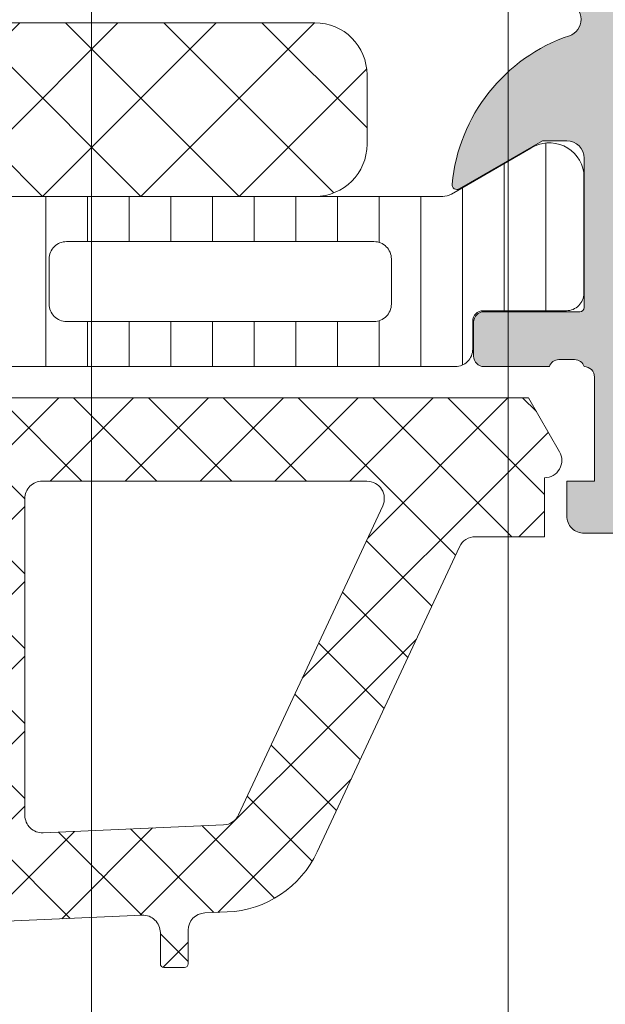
# Model space of a CAD drawing. Header units: millimetres. Extents: x 213386 to 506888, y 183055 to 450952.
# Tile 25 of 256: x 373088 to 373104, y 287741 to 287769. Entities that reach past the tile are written whole.
import ezdxf

# ---------------------------------------------------------------- set-up
doc = ezdxf.new("R2010")
doc.units = ezdxf.units.MM
doc.layers.add('FASÁDA DETAILNÍ', color=255, linetype='Continuous', lineweight=0)

msp = doc.modelspace()

# ---------------------------------------------------------------- hatches: boundary and pattern name
at = {"layer": 'FASÁDA DETAILNÍ'}
h = msp.add_hatch(color=256, dxfattribs=at)
edge = h.paths.add_edge_path()
edge.add_arc((373103.7001482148, 287777.5062417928), 0.1199999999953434, 0, 90)
edge.add_line((373103.7001482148, 287777.6262417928), (373100.9401502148, 287777.6262417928))
edge.add_arc((373100.9401502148, 287777.9262417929), 0.3000000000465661, 180.0000000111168, 270, ccw=False)
edge.add_line((373100.6401502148, 287777.9262417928), (373100.6401502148, 287778.9062161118))
edge.add_arc((373100.9401502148, 287778.9062161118), 0.3000000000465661, 90, 180, ccw=False)
edge.add_line((373100.9401502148, 287779.2062161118), (373102.8201612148, 287779.2062161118))
edge.add_arc((373103.0877045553, 287779.2850832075), 0.2789255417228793, 196.4245945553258, 271.1628700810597)
edge.add_line((373103.0933652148, 287779.0062151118), (373103.5469592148, 287779.0062151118))
edge.add_arc((373103.5526276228, 287779.2850525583), 0.2788950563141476, 268.835410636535, 343.5801235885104)
edge.add_line((373103.8201482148, 287779.2062161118), (373103.8201482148, 287780.006390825))
edge.add_arc((373104.8201482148, 287780.006390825), 1, 90, 180, ccw=False)
edge.add_line((373104.8201482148, 287781.006390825), (373108.3201555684, 287781.006390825))
edge.add_arc((373108.3201357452, 287780.0063710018), 1.000019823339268, 0.001135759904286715, 89.99886424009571, ccw=False)
edge.add_line((373109.3201555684, 287780.006390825), (373109.3201555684, 287779.506390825))
edge.add_line((373109.3201555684, 287779.506390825), (373106.8201555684, 287779.506390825))
edge.add_arc((373106.8202009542, 287778.5063454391), 1.000045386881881, 90.00260029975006, 179.9973997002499)
edge.add_line((373105.8201555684, 287778.506390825), (373105.8201555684, 287777.2063725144))
edge.add_arc((373106.8202080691, 287777.2064250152), 1.000052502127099, 180.0030079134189, 269.9969920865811)
edge.add_line((373106.8201555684, 287776.2063725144), (373113.8201555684, 287776.2063725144))
edge.add_arc((373114.3201555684, 287776.7314942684), 0.7250881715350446, 226.403816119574, 313.596183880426)
edge.add_line((373114.8201555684, 287776.2063725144), (373120.8542437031, 287776.2063725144))
edge.add_arc((373120.8541912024, 287777.2064250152), 1.000052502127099, 270.0030079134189, 359.9969920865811)
edge.add_line((373121.8542437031, 287777.2063725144), (373121.8542437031, 287778.506390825))
edge.add_arc((373120.8541983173, 287778.5063454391), 1.000045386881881, 0.002600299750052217, 89.99739970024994)
edge.add_line((373120.8542437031, 287779.506390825), (373119.3201555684, 287779.506390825))
edge.add_line((373119.3201555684, 287779.506390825), (373119.3201555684, 287780.1063969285))
edge.add_line((373119.3201555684, 287780.1063969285), (373120.4201616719, 287781.2063725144))
edge.add_line((373120.4201616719, 287781.2063725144), (373123.8201555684, 287781.2063725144))
edge.add_line((373123.8201555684, 287781.2063725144), (373123.8201555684, 287754.2064716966))
edge.add_line((373123.8201555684, 287754.2064716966), (373120.4201616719, 287754.2064716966))
edge.add_line((373120.4201616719, 287754.2064716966), (373119.3201555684, 287755.3064472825))
edge.add_line((373119.3201555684, 287755.3064472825), (373119.3201555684, 287755.906453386))
edge.add_line((373119.3201555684, 287755.906453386), (373120.8542437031, 287755.906453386))
edge.add_arc((373120.8541983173, 287756.9064987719), 1.000045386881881, 270.00260029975, 359.99739970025)
edge.add_line((373121.8542437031, 287756.906453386), (373121.8542437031, 287758.2064716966))
edge.add_arc((373120.8541912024, 287758.2064191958), 1.000052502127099, 0.003007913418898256, 89.9969920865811)
edge.add_line((373120.8542437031, 287759.2064716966), (373114.8201555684, 287759.2064716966))
edge.add_arc((373114.3201555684, 287758.6813499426), 0.7250881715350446, 46.40381611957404, 133.596183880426)
edge.add_line((373113.8201555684, 287759.2064716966), (373106.8201555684, 287759.2064716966))
edge.add_arc((373106.8202080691, 287758.2064191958), 1.000052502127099, 90.0030079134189, 179.9969920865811)
edge.add_line((373105.8201555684, 287758.2064716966), (373105.8201555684, 287756.906453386))
edge.add_arc((373106.8202009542, 287756.9064987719), 1.000045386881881, 180.00260029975, 269.9973997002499)
edge.add_line((373106.8201555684, 287755.906453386), (373109.3201555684, 287755.906453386))
edge.add_line((373109.3201555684, 287755.906453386), (373109.3201555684, 287755.406453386))
edge.add_arc((373108.3201357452, 287755.4064732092), 1.000019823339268, 270.0011357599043, 359.9988642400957, ccw=False)
edge.add_line((373108.3201555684, 287754.406453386), (373103.8201555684, 287754.406453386))
edge.add_arc((373103.8201452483, 287754.9064430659), 0.4999896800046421, 179.9988173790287, 270.00118262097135, ccw=False)
edge.add_line((373103.3201555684, 287754.906453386), (373103.3201555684, 287755.906453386))
edge.add_line((373103.3201555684, 287755.906453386), (373104.1201586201, 287755.906453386))
edge.add_line((373104.1201586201, 287755.906453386), (373104.1201586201, 287758.9064686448))
edge.add_arc((373103.8201509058, 287758.9064713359), 0.3000077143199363, 359.9994860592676, 450.0005139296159)
edge.add_arc((373103.5526276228, 287759.1276426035), 0.278895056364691, 16.41987642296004, 91.16458936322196)
edge.add_line((373103.5469592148, 287759.4064800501), (373103.0933652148, 287759.4064800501))
edge.add_arc((373103.0877045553, 287759.1276119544), 0.2789255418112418, 88.83712991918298, 163.5754054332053)
edge.add_line((373102.8201612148, 287759.2064790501), (373100.9401502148, 287759.2064790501))
edge.add_arc((373100.9401502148, 287759.5064790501), 0.3000000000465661, 180, 270, ccw=False)
edge.add_line((373100.6401502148, 287759.5064790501), (373100.6401502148, 287760.4864533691))
edge.add_arc((373100.9401502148, 287760.4864533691), 0.3000000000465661, 90, 180, ccw=False)
edge.add_line((373100.9401502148, 287760.7864533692), (373103.7001482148, 287760.7864533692))
edge.add_arc((373103.7001482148, 287760.9064533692), 0.1199999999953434, 270, 360)
edge.add_line((373103.8201482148, 287760.9064533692), (373103.8201482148, 287765.2064790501))
edge.add_arc((373103.3201482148, 287765.2064790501), 0.5, 0, 90)
edge.add_line((373103.3201482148, 287765.7064790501), (373102.6201482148, 287765.7064790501))
edge.add_line((373102.6201482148, 287765.7064790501), (373100.2273278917, 287764.3249835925))
edge.add_arc((373100.1582679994, 287764.4445988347), 0.1381197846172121, 172.2975624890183, 300.0000000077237, ccw=False)
edge.add_arc((373104.9996192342, 287763.9969804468), 4.999999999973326, 108.70940074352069, 174.6507719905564, ccw=False)
edge.add_arc((373103.2353930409, 287769.206347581), 0.4999999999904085, 288.7094007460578, 431.2905992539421)
edge.add_arc((373104.9996192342, 287774.4157147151), 4.999999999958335, 185.3492280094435, 251.2905992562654, ccw=False)
edge.add_arc((373100.1582679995, 287773.9680963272), 0.1381197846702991, 60.000000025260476, 187.7024375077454, ccw=False)
edge.add_line((373100.2273278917, 287774.0877115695), (373102.6201482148, 287772.7062161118))
edge.add_line((373102.6201482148, 287772.7062161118), (373103.3201482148, 287772.7062161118))
edge.add_arc((373103.3201482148, 287773.2062161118), 0.5, 270, 360)
edge.add_line((373103.8201482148, 287773.2062161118), (373103.8201482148, 287777.5062417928))
edge = h.paths.add_edge_path(flags=16)
edge.add_arc((373121.7201494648, 287762.2064640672), 0.5, 270, 360)
edge.add_line((373122.2201494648, 287762.2064640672), (373122.2201494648, 287774.2063725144))
edge.add_arc((373121.7201494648, 287774.2063725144), 0.5, 0, 90)
edge.add_line((373121.7201494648, 287774.7063725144), (373106.0201677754, 287774.7063725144))
edge.add_arc((373106.0201677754, 287774.2063725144), 0.5, 90, 180)
edge.add_line((373105.5201677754, 287774.2063725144), (373105.5201677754, 287762.2064640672))
edge.add_arc((373106.0201677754, 287762.2064640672), 0.5, 180, 270)
edge.add_line((373106.0201677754, 287761.7064640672), (373107.5201677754, 287761.7064640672))
edge.add_line((373107.5201677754, 287761.7064640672), (373107.5201677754, 287761.2064640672))
edge.add_arc((373108.0201677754, 287761.2064640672), 0.5, 180, 270)
edge.add_line((373108.0201677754, 287760.7064640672), (373119.7201494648, 287760.7064640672))
edge.add_arc((373119.7201494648, 287761.2064640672), 0.5, 270, 360)
edge.add_line((373120.2201494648, 287761.2064640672), (373120.2201494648, 287761.7064640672))
edge.add_line((373120.2201494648, 287761.7064640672), (373121.7201494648, 287761.7064640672))
h = msp.add_hatch(dxfattribs=at)
h.set_pattern_fill('NETZ', color=256, scale=2, angle=225, style=0)
h.set_pattern_definition([(225, (373082.5712321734, 287764.1071073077), (1.414213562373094, -1.414213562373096), []), (314.9999999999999, (373082.5712321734, 287764.1071073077), (1.414213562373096, 1.414213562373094), [])])
h.paths.add_polyline_path([(373069.0712321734, 287769.1071073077, 0.4142135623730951), (373067.5712321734, 287767.6071073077), (373067.5712321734, 287765.6071073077, 0.4142135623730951), (373069.0712321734, 287764.1071073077), (373096.0712321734, 287764.1071073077, 0.4142135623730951), (373097.5712321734, 287765.6071073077), (373097.5712321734, 287767.6071073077, 0.4142135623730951), (373096.0712321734, 287769.1071073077)])
h = msp.add_hatch(dxfattribs=at)
h.set_pattern_fill('LINIE', color=256, scale=1.2, angle=90, style=0)
h.set_pattern_definition([(90, (397979.9212210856, 280090.0711733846), (-1.2, 7.347638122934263e-17), [])])
edge = h.paths.add_edge_path()
edge.add_arc((373064.2302388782, 287760.515562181), 0.2999999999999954, 0.0020752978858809, 90.00207529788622, ccw=False)
edge.add_line((373064.530238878, 287760.5155730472), (373064.5302675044, 287759.7052417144))
edge.add_arc((373065.0302648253, 287759.7052571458), 0.4999973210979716, 180.0017683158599, 270.0023822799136)
edge.add_line((373065.0302856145, 287759.2052598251), (373065.8713578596, 287759.2039392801))
edge.add_arc((373065.8713578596, 287759.0039392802), 0.1999999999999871, 3.979039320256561e-13, 90.00000000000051, ccw=False)
edge.add_line((373066.0713578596, 287759.0039392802), (373066.0713578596, 287754.9039392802))
edge.add_arc((373066.5713578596, 287754.9039392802), 0.5000000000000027, 179.9999999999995, 269.9999999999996)
edge.add_line((373066.5713578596, 287754.4039392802), (373067.4021070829, 287754.4039392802))
edge.add_arc((373067.402107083, 287755.4039392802), 0.9999999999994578, 270.0000000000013, 344.9999999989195)
edge.add_line((373068.3680329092, 287755.145120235), (373068.5713578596, 287755.9039392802))
edge.add_line((373068.5713578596, 287755.9039392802), (373067.5713578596, 287755.9039392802))
edge.add_line((373067.5713578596, 287755.9039392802), (373067.5713578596, 287758.2039392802))
edge.add_arc((373068.5754843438, 287758.2022300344), 1.004127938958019, 90.23408772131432, 179.9024699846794, ccw=False)
edge.add_line((373068.5713818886, 287759.2063495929), (373071.5712602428, 287759.2063495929))
edge.add_arc((373071.5672318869, 287758.2022302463), 1.004127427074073, 360.09751797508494, 449.7701403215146, ccw=False)
edge.add_line((373072.5713578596, 287758.2039392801), (373072.5713578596, 287755.9039392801))
edge.add_line((373072.5713578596, 287755.9039392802), (373071.5713578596, 287755.9039392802))
edge.add_line((373071.5713578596, 287755.9039392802), (373071.7746828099, 287755.145120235))
edge.add_arc((373072.7406086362, 287755.4039392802), 1.000000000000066, 195.0000000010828, 269.9999999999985)
edge.add_line((373072.7406086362, 287754.4039392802), (373073.5713578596, 287754.4039392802))
edge.add_arc((373073.5713578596, 287754.9039392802), 0.4999999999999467, 270, 360)
edge.add_line((373074.0713578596, 287754.9039392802), (373074.0713578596, 287759.0039392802))
edge.add_arc((373074.2755309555, 287759.0022107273), 0.2041804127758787, 91.1558689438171, 179.5149389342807, ccw=False)
edge.add_line((373074.2714121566, 287759.2063495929), (373100.1127789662, 287759.2063725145))
edge.add_arc((373100.1127635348, 287759.7063698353), 0.4999973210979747, 270.0017683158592, 360.002382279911)
edge.add_line((373100.6127608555, 287759.7063906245), (373100.6127322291, 287760.5167219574))
edge.add_arc((373100.9127322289, 287760.5167328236), 0.299999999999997, 90.0020752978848, 180.0020752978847, ccw=False)
edge.add_line((373100.9127213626, 287760.8167328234), (373103.312719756, 287760.8164878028))
edge.add_arc((373103.3127042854, 287761.3164837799), 0.499995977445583, 270.0017728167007, 360.0023777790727)
edge.add_line((373103.8127002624, 287761.3165045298), (373103.8125736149, 287764.7930460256))
edge.add_arc((373102.8227606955, 287764.6506995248), 0.99999607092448, 368.1836833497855, 482.7290913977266)
edge.add_line((373102.2820952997, 287765.491932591), (373099.9984862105, 287764.1733801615))
edge.add_arc((373099.7484705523, 287764.6063838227), 0.5000000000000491, 270.00213520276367, 300.00207189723, ccw=False)
edge.add_line((373099.7484891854, 287764.1063838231), (373065.3942204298, 287764.1052975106))
edge.add_arc((373065.3942028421, 287764.6052975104), 0.5000000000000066, 240.0020786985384, 270.0020153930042, ccw=False)
edge.add_line((373065.1442185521, 287764.1722757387), (373062.8605139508, 287765.4906627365))
edge.add_arc((373062.3199094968, 287764.6493905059), 0.9999960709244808, 417.2750591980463, 531.8204672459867)
edge.add_line((373061.3300862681, 287764.7916653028), (373061.3302129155, 287761.3151238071))
edge.add_arc((373061.8302088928, 287761.3151392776), 0.4999959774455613, 180.0017728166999, 270.0023777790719)
edge.add_line((373061.8302296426, 287760.8151433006), (373064.230228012, 287760.8155621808))
edge = h.paths.add_edge_path(flags=16)
edge.add_line((373088.4213516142, 287761.0058377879), (373088.4213516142, 287762.3058318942))
edge.add_arc((373088.9213479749, 287762.3058355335), 0.4999963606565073, 89.99958295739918, 180.0004170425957, ccw=False)
edge.add_line((373088.9213516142, 287762.8058318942), (373097.7713455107, 287762.8058318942))
edge.add_arc((373097.7713491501, 287762.3058355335), 0.4999963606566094, -0.0004170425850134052, 90.00041704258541, ccw=False)
edge.add_line((373098.2713455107, 287762.3058318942), (373098.2713455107, 287761.0058377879))
edge.add_arc((373097.7713455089, 287761.0058212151), 0.5000000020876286, 270.0000002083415, 360.0018991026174, ccw=False)
edge.add_line((373097.7713455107, 287760.505821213), (373088.9213516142, 287760.505821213))
edge.add_arc((373088.9213516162, 287761.0058212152), 0.5000000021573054, 179.9981009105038, 269.9999997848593, ccw=False)
edge = h.paths.add_edge_path(flags=16)
edge.add_arc((373078.2213455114, 287761.005821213), 0.4999999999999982, 179.9999999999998, 270.000000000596, ccw=False)
edge.add_line((373077.7213455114, 287761.005821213), (373077.7213455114, 287762.3058318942))
edge.add_arc((373078.2213455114, 287762.3058318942), 0.4999999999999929, 89.99999999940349, 179.9999999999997, ccw=False)
edge.add_line((373078.2213455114, 287762.8058318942), (373086.921351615, 287762.8058318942))
edge.add_arc((373086.9213516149, 287762.3058318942), 0.5000000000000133, 360.0000000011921, 449.99999999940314, ccw=False)
edge.add_line((373087.4213516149, 287762.3058318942), (373087.4213516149, 287761.005821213))
edge.add_arc((373086.9213516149, 287761.005821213), 0.5000000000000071, 270.0000000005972, 360.0000000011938, ccw=False)
edge.add_line((373086.9213516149, 287760.505821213), (373078.2213455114, 287760.505821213))
edge = h.paths.add_edge_path(flags=16)
edge.add_arc((373076.2213491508, 287762.3058355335), 0.4999963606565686, -0.00041704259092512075, 90.00041704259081, ccw=False)
edge.add_line((373076.7213455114, 287762.3058318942), (373076.7213455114, 287761.0058377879))
edge.add_arc((373076.2213455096, 287761.0058212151), 0.5000000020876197, 270.00000020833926, 360.0018991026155, ccw=False)
edge.add_line((373076.2213455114, 287760.505821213), (373067.3713363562, 287760.505821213))
edge.add_arc((373067.3713363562, 287761.0058059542), 0.4999847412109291, 179.9999999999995, 270.0000000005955, ccw=False)
edge.add_line((373066.8713516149, 287761.0058059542), (373066.8713516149, 287762.3058166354))
edge.add_arc((373067.3713668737, 287762.3058166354), 0.5000152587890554, 89.99999999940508, 180.0000000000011, ccw=False)
edge.add_line((373067.3713668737, 287762.8058318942), (373076.2213455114, 287762.8058318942))
h = msp.add_hatch(dxfattribs=at)
h.set_pattern_fill('ANSI37', color=256, scale=0.48, angle=-1.272221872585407e-14, style=0)
h.set_pattern_definition([(44.99999999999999, (373073.8201555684, 287754.2063726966), (-1.077630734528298, 1.077630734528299), []), (135, (373073.8201555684, 287754.2063726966), (-1.077630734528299, -1.077630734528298), [])])
edge = h.paths.add_edge_path(flags=16)
edge.add_line((373070.4188785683, 287754.8706666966), (373070.5186225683, 287756.2635206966))
edge.add_arc((373069.9201556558, 287756.3063781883), 0.5999995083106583, 355.9039194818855, 450.000008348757)
edge.add_arc((373069.9201554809, 287756.3063781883), 0.5999995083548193, 89.99999164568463, 184.0960805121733)
edge.add_line((373069.3216885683, 287756.2635206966), (373069.4214325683, 287754.8706666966))
edge.add_arc((373069.9201555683, 287754.906381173), 0.5000001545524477, 184.0960643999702, 355.9039356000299)
edge = h.paths.add_edge_path(flags=16)
edge.add_arc((373068.3201589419, 287751.7063730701), 0.4999996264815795, 359.9999571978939, 450.0000428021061)
edge.add_line((373068.3201585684, 287752.2063726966), (373064.7264735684, 287752.2063726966))
edge.add_arc((373064.7264735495, 287751.7063723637), 0.5000003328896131, 89.99999783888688, 203.2180266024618)
edge.add_line((373064.2669675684, 287751.5092566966), (373066.9828455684, 287745.1781546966))
edge.add_arc((373067.4423509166, 287745.3752706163), 0.4999998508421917, 203.2180817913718, 272.5001106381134)
edge.add_line((373067.4641615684, 287744.8757466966), (373068.3419685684, 287744.9140726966))
edge.add_arc((373068.320159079, 287745.4135963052), 0.4999994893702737, 272.4999791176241, 360.0000448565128)
edge.add_line((373068.8201585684, 287745.4135966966), (373068.8201585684, 287751.7063726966))
edge = h.paths.add_edge_path(flags=16)
edge.add_line((373093.8740775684, 287746.2982106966), (373098.0227475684, 287755.1950636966))
edge.add_arc((373097.5695938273, 287755.4063728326), 0.4999998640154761, 334.9999920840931, 450.0000296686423)
edge.add_line((373097.5695935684, 287755.9063726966), (373088.2201585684, 287755.9063726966))
edge.add_arc((373088.2201581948, 287755.4063730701), 0.4999996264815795, 89.9999571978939, 180.0000428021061)
edge.add_line((373087.7201585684, 287755.4063726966), (373087.7201585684, 287746.2824496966))
edge.add_arc((373088.2201586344, 287746.282449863), 0.5000000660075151, 180.0000190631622, 272.5000272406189)
edge.add_line((373088.2419685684, 287745.7829256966), (373093.4427325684, 287746.0099956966))
edge.add_arc((373093.4209228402, 287746.5095211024), 0.5000012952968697, 272.4999974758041, 334.9999080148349)
edge = h.paths.add_edge_path(flags=16)
edge.add_arc((373085.0201589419, 287755.4063730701), 0.4999996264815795, 359.9999571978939, 450.0000428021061)
edge.add_line((373085.0201585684, 287755.9063726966), (373077.8201585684, 287755.9063726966))
edge.add_arc((373077.8201581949, 287755.4063730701), 0.4999996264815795, 89.9999571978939, 180.0000428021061)
edge.add_line((373077.3201585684, 287755.4063726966), (373077.3201585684, 287754.2063726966))
edge.add_arc((373075.3201600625, 287754.2063712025), 1.99999850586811, -90.00004280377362, 4.28037736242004e-05, ccw=False)
edge.add_line((373075.3201585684, 287752.2063726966), (373071.5201585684, 287752.2063726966))
edge.add_arc((373071.5201581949, 287751.7063730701), 0.4999996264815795, 89.9999571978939, 180.0000428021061)
edge.add_line((373071.0201585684, 287751.7063726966), (373071.0201585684, 287745.5533116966))
edge.add_arc((373071.5201586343, 287745.5533118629), 0.5000000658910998, 180.0000190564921, 272.5000272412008)
edge.add_line((373071.5419685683, 287745.0537876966), (373077.0419685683, 287745.2939226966))
edge.add_arc((373077.0201590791, 287745.7934463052), 0.4999994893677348, 272.4999791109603, 360.0000448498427)
edge.add_line((373077.5201585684, 287745.7934466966), (373077.5201585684, 287751.1063726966))
edge.add_arc((373078.6201585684, 287751.1063726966), 1.099999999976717, 0, 180, ccw=False)
edge.add_line((373079.7201585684, 287751.1063726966), (373079.7201585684, 287745.9331616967))
edge.add_arc((373080.2201586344, 287745.933161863), 0.5000000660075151, 180.0000190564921, 272.5000272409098)
edge.add_line((373080.2419685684, 287745.4336376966), (373085.0419685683, 287745.6432106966))
edge.add_arc((373085.0201590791, 287746.1427343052), 0.4999994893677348, 272.4999791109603, 360.0000448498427)
edge.add_line((373085.5201585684, 287746.1427346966), (373085.5201585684, 287755.4063726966))
edge = h.paths.add_edge_path()
edge.add_line((373100.2332115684, 287754.0199156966), (373096.1353625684, 287745.2320496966))
edge.add_ellipse((373093.4164371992, 287746.4999071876), major_axis=(-3.000002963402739, 0), ratio=1, start_angle=92.50005883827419, end_angle=154.9999693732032, ccw=False)
edge.add_line((373093.5472985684, 287743.5027596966), (373092.8983485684, 287743.4744256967))
edge.add_ellipse((373092.9201580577, 287742.9749020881), major_axis=(-0.4999994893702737, 0), ratio=1, start_angle=-87.50002088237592, end_angle=4.48565127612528e-05)
edge.add_line((373092.4201585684, 287742.9749016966), (373092.4201585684, 287742.0063726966))
edge.add_ellipse((373092.3201586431, 287742.0063726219), major_axis=(-0.09999992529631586, 0), ratio=1, start_angle=89.99995721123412, end_angle=180.0000427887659, ccw=False)
edge.add_line((373092.3201585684, 287741.9063726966), (373091.7201585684, 287741.9063726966))
edge.add_ellipse((373091.7201584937, 287742.0063726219), major_axis=(-0.09999992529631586, 0), ratio=1, start_angle=-4.278876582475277e-05, end_angle=90.00004278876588, ccw=False)
edge.add_line((373091.6201585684, 287742.0063726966), (373091.6201585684, 287742.9094106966))
edge.add_ellipse((373091.1201585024, 287742.9094105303), major_axis=(-0.5000000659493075, 0), ratio=1, start_angle=180.0000190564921, end_angle=272.5000272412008)
edge.add_line((373091.0983485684, 287743.4089346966), (373082.1980545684, 287743.0150966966))
edge.add_ellipse((373082.2201586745, 287742.5155854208), major_axis=(-0.5000001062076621, 0), ratio=1, start_angle=-87.46623077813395, end_angle=8.29827787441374e-05)
edge.add_line((373081.7201585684, 287742.5155846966), (373081.7201585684, 287741.9063726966))
edge.add_ellipse((373081.6201586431, 287741.9063726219), major_axis=(-0.09999992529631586, 0), ratio=1, start_angle=89.99995721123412, end_angle=180.0000427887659, ccw=False)
edge.add_line((373081.6201585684, 287741.8063726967), (373081.0201585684, 287741.8063726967))
edge.add_ellipse((373081.0201584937, 287741.9063726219), major_axis=(-0.0999999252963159, 0), ratio=1, start_angle=-4.278876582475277e-05, end_angle=90.00004282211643, ccw=False)
edge.add_line((373080.9201585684, 287741.9063726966), (373080.9201585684, 287742.4359346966))
edge.add_ellipse((373080.4201580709, 287742.4359350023), major_axis=(-0.5000004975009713, 0), ratio=1, start_angle=179.9999649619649, end_angle=272.5336979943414)
edge.add_line((373080.3980545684, 287742.9354466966), (373068.8578295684, 287742.4247906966))
edge.add_ellipse((373068.8796391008, 287741.9252660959), major_axis=(-0.5000004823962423, 0), ratio=1, start_angle=-87.50002091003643, end_angle=3.217057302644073)
edge.add_line((373068.3804265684, 287741.8972066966), (373068.6689895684, 287736.7634636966))
edge.add_ellipse((373069.0794075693, 287736.8790191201), major_axis=(-0.4263754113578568, 0), ratio=1, start_angle=15.72485447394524, end_angle=159.2410276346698)
edge.add_line((373069.4781025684, 287736.7278956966), (373069.4768625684, 287736.9604986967))
edge.add_line((373069.4768625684, 287736.9604986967), (373069.1787245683, 287738.8430776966))
edge.add_line((373069.1787245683, 287738.8430776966), (373069.5791505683, 287741.6923626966))
edge.add_ellipse((373069.8762311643, 287741.650612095), major_axis=(-0.2999999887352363, 0), ratio=1, start_angle=235.4022536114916, end_angle=352.00025595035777, ccw=False)
edge.add_ellipse((373068.343117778, 287739.4280410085), major_axis=(-3.000047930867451, 0), ratio=1, start_angle=161.9915754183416, end_angle=235.4023587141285, ccw=False)
edge.add_line((373071.1961965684, 287738.5005556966), (373070.5626205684, 287736.2456646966))
edge.add_ellipse((373069.7874080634, 287736.4065942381), major_axis=(-0.791740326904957, 0), ratio=1, start_angle=96.79834625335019, end_angle=168.2723102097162, ccw=False)
edge.add_line((373069.8811305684, 287735.6204206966), (373068.8229205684, 287735.6191996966))
edge.add_ellipse((373068.9520448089, 287736.7982859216), major_axis=(-1.186135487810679, 0), ratio=1, start_angle=18.655576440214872, end_angle=83.7503218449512, ccw=False)
edge.add_line((373067.8282305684, 287736.4188666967), (373066.7338975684, 287739.6602066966))
edge.add_line((373066.7338975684, 287739.6602066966), (373063.8441195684, 287747.7100016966))
edge.add_line((373063.8441195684, 287747.7100016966), (373059.5113105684, 287757.6078786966))
edge.add_ellipse((373059.970319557, 287757.8061487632), major_axis=(-0.5000002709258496, 0), ratio=1, start_angle=-89.93342363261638, end_angle=23.362049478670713, ccw=False)
edge.add_line((373059.9697385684, 287758.3061486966), (373060.5164395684, 287758.3067836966))
edge.add_ellipse((373060.5170198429, 287757.8067835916), major_axis=(-0.5000004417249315, 0), ratio=1, start_angle=203.9208245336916, end_angle=270.0664945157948, ccw=False)
edge.add_line((373060.9740735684, 287758.0095206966), (373062.3758295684, 287754.8055176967))
edge.add_ellipse((373063.2919706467, 287755.2063720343), major_axis=(-0.9999993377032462, 0), ratio=1, start_angle=23.6316147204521, end_angle=90.00005280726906)
edge.add_line((373063.2919715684, 287754.2063726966), (373068.5199135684, 287754.2063726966))
edge.add_line((373068.5199135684, 287754.2063726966), (373068.5199225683, 287756.0058516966))
edge.add_line((373068.5199225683, 287756.0058516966), (373068.0051215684, 287756.1437936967))
edge.add_ellipse((373068.1198868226, 287756.4209477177), major_axis=(-0.2999756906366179, 0), ratio=1, start_angle=-22.50356669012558, end_angle=67.50629973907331, ccw=False)
edge.add_line((373067.8427525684, 287756.5357606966), (373068.6919195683, 287757.8058876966))
edge.add_ellipse((373069.5577837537, 287757.3061669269), major_axis=(-0.9997207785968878, 0), ratio=1, start_angle=269.99238815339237, end_angle=330.00923930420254, ccw=False)
edge.add_line((373069.5579165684, 287758.3058876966), (373070.2822775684, 287758.3058566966))
edge.add_ellipse((373070.2820695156, 287757.3061188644), major_axis=(-0.9997378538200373, 0), ratio=1, start_angle=209.9913249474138, end_angle=269.98807632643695, ccw=False)
edge.add_line((373071.1479435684, 287757.8058566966), (373071.9971105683, 287756.5357606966))
edge.add_ellipse((373071.7199630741, 287756.4209488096), major_axis=(-0.2999875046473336, 0), ratio=1, start_angle=112.4986038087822, end_angle=202.502406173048, ccw=False)
edge.add_line((373071.8347565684, 287756.1437936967), (373071.3199405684, 287756.0058216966))
edge.add_line((373071.3199405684, 287756.0058216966), (373071.3199325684, 287754.2063726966))
edge.add_line((373071.3199325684, 287754.2063726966), (373074.5201595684, 287754.2063726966))
edge.add_ellipse((373074.5201597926, 287754.5063724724), major_axis=(-0.2999997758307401, 0), ratio=1, start_angle=89.99995718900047, end_angle=180.0000428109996)
edge.add_line((373074.8201595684, 287754.5063726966), (373074.8201595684, 287757.8063686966))
edge.add_ellipse((373075.3201591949, 287757.8063690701), major_axis=(-0.4999996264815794, 0), ratio=1, start_angle=-90.00004280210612, end_angle=4.280210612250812e-05, ccw=False)
edge.add_line((373075.3201595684, 287758.3063686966), (373102.2177815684, 287758.3063686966))
edge.add_line((373102.2177815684, 287758.3063686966), (373103.1128995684, 287756.7559766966))
edge.add_ellipse((373102.6798870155, 287756.5059766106), major_axis=(-0.4999999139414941, 0), ratio=1, start_angle=90.0000633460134, end_angle=210.0000170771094, ccw=False)
edge.add_line((373102.6798875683, 287756.0059766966), (373102.6798875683, 287754.3086056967))
edge.add_line((373102.6798875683, 287754.3086056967), (373100.6863655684, 287754.3086056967))
edge.add_ellipse((373100.6863652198, 287753.8086054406), major_axis=(-0.5000002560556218, 0), ratio=1, start_angle=269.999960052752, end_angle=334.999871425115)
h = msp.add_hatch(dxfattribs=at)
h.set_pattern_fill('ANSI37', color=256, scale=0.48, angle=-1.272221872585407e-14, style=0)
h.set_pattern_definition([(44.99999999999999, (373073.8201555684, 287754.2063725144), (-1.077630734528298, 1.077630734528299), []), (135, (373073.8201555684, 287754.2063725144), (-1.077630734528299, -1.077630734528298), [])])
edge = h.paths.add_edge_path(flags=16)
edge.add_line((373070.4188785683, 287754.8706665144), (373070.5186225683, 287756.2635205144))
edge.add_arc((373069.9201556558, 287756.3063780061), 0.5999995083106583, 355.9039194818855, 450.000008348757)
edge.add_arc((373069.9201554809, 287756.3063780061), 0.5999995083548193, 89.99999164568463, 184.0960805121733)
edge.add_line((373069.3216885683, 287756.2635205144), (373069.4214325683, 287754.8706665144))
edge.add_arc((373069.9201555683, 287754.9063809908), 0.5000001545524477, 184.0960643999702, 355.9039356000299)
edge = h.paths.add_edge_path(flags=16)
edge.add_arc((373068.3201589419, 287751.7063728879), 0.4999996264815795, 359.9999571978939, 450.0000428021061)
edge.add_line((373068.3201585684, 287752.2063725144), (373064.7264735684, 287752.2063725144))
edge.add_arc((373064.7264735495, 287751.7063721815), 0.5000003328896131, 89.99999783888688, 203.2180266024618)
edge.add_line((373064.2669675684, 287751.5092565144), (373066.9828455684, 287745.1781545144))
edge.add_arc((373067.4423509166, 287745.3752704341), 0.4999998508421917, 203.2180817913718, 272.5001106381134)
edge.add_line((373067.4641615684, 287744.8757465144), (373068.3419685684, 287744.9140725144))
edge.add_arc((373068.320159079, 287745.413596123), 0.4999994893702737, 272.4999791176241, 360.0000448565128)
edge.add_line((373068.8201585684, 287745.4135965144), (373068.8201585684, 287751.7063725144))
edge = h.paths.add_edge_path(flags=16)
edge.add_line((373093.8740775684, 287746.2982105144), (373098.0227475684, 287755.1950635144))
edge.add_arc((373097.5695938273, 287755.4063726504), 0.4999998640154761, 334.9999920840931, 450.0000296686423)
edge.add_line((373097.5695935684, 287755.9063725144), (373088.2201585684, 287755.9063725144))
edge.add_arc((373088.2201581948, 287755.406372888), 0.4999996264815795, 89.9999571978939, 180.0000428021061)
edge.add_line((373087.7201585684, 287755.4063725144), (373087.7201585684, 287746.2824495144))
edge.add_arc((373088.2201586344, 287746.2824496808), 0.5000000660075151, 180.0000190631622, 272.5000272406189)
edge.add_line((373088.2419685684, 287745.7829255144), (373093.4427325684, 287746.0099955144))
edge.add_arc((373093.4209228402, 287746.5095209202), 0.5000012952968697, 272.4999974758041, 334.9999080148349)
edge = h.paths.add_edge_path(flags=16)
edge.add_arc((373085.0201589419, 287755.406372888), 0.4999996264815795, 359.9999571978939, 450.0000428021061)
edge.add_line((373085.0201585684, 287755.9063725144), (373077.8201585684, 287755.9063725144))
edge.add_arc((373077.8201581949, 287755.406372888), 0.4999996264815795, 89.9999571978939, 180.0000428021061)
edge.add_line((373077.3201585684, 287755.4063725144), (373077.3201585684, 287754.2063725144))
edge.add_arc((373075.3201600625, 287754.2063710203), 1.99999850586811, -90.00004280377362, 4.28037736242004e-05, ccw=False)
edge.add_line((373075.3201585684, 287752.2063725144), (373071.5201585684, 287752.2063725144))
edge.add_arc((373071.5201581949, 287751.7063728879), 0.4999996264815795, 89.9999571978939, 180.0000428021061)
edge.add_line((373071.0201585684, 287751.7063725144), (373071.0201585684, 287745.5533115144))
edge.add_arc((373071.5201586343, 287745.5533116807), 0.5000000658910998, 180.0000190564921, 272.5000272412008)
edge.add_line((373071.5419685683, 287745.0537875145), (373077.0419685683, 287745.2939225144))
edge.add_arc((373077.0201590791, 287745.793446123), 0.4999994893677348, 272.4999791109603, 360.0000448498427)
edge.add_line((373077.5201585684, 287745.7934465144), (373077.5201585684, 287751.1063725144))
edge.add_arc((373078.6201585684, 287751.1063725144), 1.099999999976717, 0, 180, ccw=False)
edge.add_line((373079.7201585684, 287751.1063725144), (373079.7201585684, 287745.9331615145))
edge.add_arc((373080.2201586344, 287745.9331616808), 0.5000000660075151, 180.0000190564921, 272.5000272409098)
edge.add_line((373080.2419685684, 287745.4336375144), (373085.0419685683, 287745.6432105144))
edge.add_arc((373085.0201590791, 287746.142734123), 0.4999994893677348, 272.4999791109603, 360.0000448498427)
edge.add_line((373085.5201585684, 287746.1427345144), (373085.5201585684, 287755.4063725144))
edge = h.paths.add_edge_path()
edge.add_line((373100.2332115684, 287754.0199155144), (373096.1353625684, 287745.2320495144))
edge.add_ellipse((373093.4164371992, 287746.4999070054), major_axis=(-3.000002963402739, 0), ratio=1, start_angle=92.50005883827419, end_angle=154.9999693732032, ccw=False)
edge.add_line((373093.5472985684, 287743.5027595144), (373092.8983485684, 287743.4744255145))
edge.add_ellipse((373092.9201580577, 287742.9749019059), major_axis=(-0.4999994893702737, 0), ratio=1, start_angle=-87.50002088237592, end_angle=4.48565127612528e-05)
edge.add_line((373092.4201585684, 287742.9749015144), (373092.4201585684, 287742.0063725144))
edge.add_ellipse((373092.3201586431, 287742.0063724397), major_axis=(-0.09999992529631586, 0), ratio=1, start_angle=89.99995721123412, end_angle=180.0000427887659, ccw=False)
edge.add_line((373092.3201585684, 287741.9063725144), (373091.7201585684, 287741.9063725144))
edge.add_ellipse((373091.7201584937, 287742.0063724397), major_axis=(-0.09999992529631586, 0), ratio=1, start_angle=-4.278876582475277e-05, end_angle=90.00004278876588, ccw=False)
edge.add_line((373091.6201585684, 287742.0063725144), (373091.6201585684, 287742.9094105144))
edge.add_ellipse((373091.1201585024, 287742.9094103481), major_axis=(-0.5000000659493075, 0), ratio=1, start_angle=180.0000190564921, end_angle=272.5000272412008)
edge.add_line((373091.0983485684, 287743.4089345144), (373082.1980545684, 287743.0150965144))
edge.add_ellipse((373082.2201586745, 287742.5155852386), major_axis=(-0.5000001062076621, 0), ratio=1, start_angle=-87.46623077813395, end_angle=8.29827787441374e-05)
edge.add_line((373081.7201585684, 287742.5155845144), (373081.7201585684, 287741.9063725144))
edge.add_ellipse((373081.6201586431, 287741.9063724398), major_axis=(-0.09999992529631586, 0), ratio=1, start_angle=89.99995721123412, end_angle=180.0000427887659, ccw=False)
edge.add_line((373081.6201585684, 287741.8063725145), (373081.0201585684, 287741.8063725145))
edge.add_ellipse((373081.0201584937, 287741.9063724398), major_axis=(-0.0999999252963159, 0), ratio=1, start_angle=-4.278876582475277e-05, end_angle=90.00004282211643, ccw=False)
edge.add_line((373080.9201585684, 287741.9063725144), (373080.9201585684, 287742.4359345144))
edge.add_ellipse((373080.4201580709, 287742.4359348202), major_axis=(-0.5000004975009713, 0), ratio=1, start_angle=179.9999649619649, end_angle=272.5336979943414)
edge.add_line((373080.3980545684, 287742.9354465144), (373068.8578295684, 287742.4247905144))
edge.add_ellipse((373068.8796391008, 287741.9252659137), major_axis=(-0.5000004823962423, 0), ratio=1, start_angle=-87.50002091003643, end_angle=3.217057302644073)
edge.add_line((373068.3804265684, 287741.8972065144), (373068.6689895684, 287736.7634635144))
edge.add_ellipse((373069.0794075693, 287736.8790189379), major_axis=(-0.4263754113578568, 0), ratio=1, start_angle=15.72485447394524, end_angle=159.2410276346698)
edge.add_line((373069.4781025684, 287736.7278955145), (373069.4768625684, 287736.9604985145))
edge.add_line((373069.4768625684, 287736.9604985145), (373069.1787245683, 287738.8430775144))
edge.add_line((373069.1787245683, 287738.8430775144), (373069.5791505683, 287741.6923625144))
edge.add_ellipse((373069.8762311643, 287741.6506119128), major_axis=(-0.2999999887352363, 0), ratio=1, start_angle=235.4022536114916, end_angle=352.00025595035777, ccw=False)
edge.add_ellipse((373068.343117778, 287739.4280408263), major_axis=(-3.000047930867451, 0), ratio=1, start_angle=161.9915754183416, end_angle=235.4023587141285, ccw=False)
edge.add_line((373071.1961965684, 287738.5005555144), (373070.5626205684, 287736.2456645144))
edge.add_ellipse((373069.7874080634, 287736.4065940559), major_axis=(-0.791740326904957, 0), ratio=1, start_angle=96.79834625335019, end_angle=168.2723102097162, ccw=False)
edge.add_line((373069.8811305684, 287735.6204205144), (373068.8229205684, 287735.6191995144))
edge.add_ellipse((373068.9520448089, 287736.7982857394), major_axis=(-1.186135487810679, 0), ratio=1, start_angle=18.655576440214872, end_angle=83.7503218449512, ccw=False)
edge.add_line((373067.8282305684, 287736.4188665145), (373066.7338975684, 287739.6602065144))
edge.add_line((373066.7338975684, 287739.6602065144), (373063.8441195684, 287747.7100015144))
edge.add_line((373063.8441195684, 287747.7100015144), (373059.5113105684, 287757.6078785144))
edge.add_ellipse((373059.970319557, 287757.806148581), major_axis=(-0.5000002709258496, 0), ratio=1, start_angle=-89.93342363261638, end_angle=23.362049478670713, ccw=False)
edge.add_line((373059.9697385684, 287758.3061485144), (373060.5164395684, 287758.3067835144))
edge.add_ellipse((373060.5170198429, 287757.8067834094), major_axis=(-0.5000004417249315, 0), ratio=1, start_angle=203.9208245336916, end_angle=270.0664945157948, ccw=False)
edge.add_line((373060.9740735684, 287758.0095205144), (373062.3758295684, 287754.8055175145))
edge.add_ellipse((373063.2919706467, 287755.2063718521), major_axis=(-0.9999993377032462, 0), ratio=1, start_angle=23.6316147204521, end_angle=90.00005280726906)
edge.add_line((373063.2919715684, 287754.2063725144), (373068.5199135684, 287754.2063725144))
edge.add_line((373068.5199135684, 287754.2063725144), (373068.5199225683, 287756.0058515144))
edge.add_line((373068.5199225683, 287756.0058515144), (373068.0051215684, 287756.1437935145))
edge.add_ellipse((373068.1198868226, 287756.4209475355), major_axis=(-0.2999756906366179, 0), ratio=1, start_angle=-22.50356669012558, end_angle=67.50629973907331, ccw=False)
edge.add_line((373067.8427525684, 287756.5357605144), (373068.6919195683, 287757.8058875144))
edge.add_ellipse((373069.5577837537, 287757.3061667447), major_axis=(-0.9997207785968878, 0), ratio=1, start_angle=269.99238815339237, end_angle=330.00923930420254, ccw=False)
edge.add_line((373069.5579165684, 287758.3058875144), (373070.2822775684, 287758.3058565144))
edge.add_ellipse((373070.2820695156, 287757.3061186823), major_axis=(-0.9997378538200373, 0), ratio=1, start_angle=209.9913249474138, end_angle=269.98807632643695, ccw=False)
edge.add_line((373071.1479435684, 287757.8058565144), (373071.9971105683, 287756.5357605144))
edge.add_ellipse((373071.7199630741, 287756.4209486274), major_axis=(-0.2999875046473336, 0), ratio=1, start_angle=112.4986038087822, end_angle=202.502406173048, ccw=False)
edge.add_line((373071.8347565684, 287756.1437935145), (373071.3199405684, 287756.0058215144))
edge.add_line((373071.3199405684, 287756.0058215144), (373071.3199325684, 287754.2063725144))
edge.add_line((373071.3199325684, 287754.2063725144), (373074.5201595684, 287754.2063725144))
edge.add_ellipse((373074.5201597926, 287754.5063722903), major_axis=(-0.2999997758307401, 0), ratio=1, start_angle=89.99995718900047, end_angle=180.0000428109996)
edge.add_line((373074.8201595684, 287754.5063725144), (373074.8201595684, 287757.8063685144))
edge.add_ellipse((373075.3201591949, 287757.8063688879), major_axis=(-0.4999996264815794, 0), ratio=1, start_angle=-90.00004280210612, end_angle=4.280210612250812e-05, ccw=False)
edge.add_line((373075.3201595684, 287758.3063685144), (373102.2177815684, 287758.3063685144))
edge.add_line((373102.2177815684, 287758.3063685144), (373103.1128995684, 287756.7559765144))
edge.add_ellipse((373102.6798870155, 287756.5059764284), major_axis=(-0.4999999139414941, 0), ratio=1, start_angle=90.0000633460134, end_angle=210.0000170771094, ccw=False)
edge.add_line((373102.6798875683, 287756.0059765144), (373102.6798875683, 287754.3086055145))
edge.add_line((373102.6798875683, 287754.3086055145), (373100.6863655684, 287754.3086055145))
edge.add_ellipse((373100.6863652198, 287753.8086052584), major_axis=(-0.5000002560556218, 0), ratio=1, start_angle=269.999960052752, end_angle=334.999871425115)

# ---------------------------------------------------------------- linework, layer by layer
for p, q in [((373089.6382437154, 307967.1544280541), (373089.638243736, 287719.0318729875)), ((373101.6382437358, 287719.0318729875), (373101.6382437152, 307967.1544280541)), ((373089.6382473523, 288917.1544282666), (373089.6382453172, 287719.0318729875)), ((373101.6382453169, 287719.0318729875), (373101.638247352, 288917.1544282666)), ((373102.2820952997, 287765.491932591), (373099.9984862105, 287764.1733801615)), ((373103.8127002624, 287761.3165045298), (373103.8125736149, 287764.7930460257)), ((373099.7484891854, 287764.1063838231), (373065.3942204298, 287764.1052975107)), ((373088.9213516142, 287762.8058318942), (373097.7713455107, 287762.8058318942)), ((373088.4213516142, 287761.0058377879), (373088.4213516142, 287762.3058318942)), ((373098.2713455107, 287762.3058318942), (373098.2713455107, 287761.0058377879)), ((373100.9127213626, 287760.8167328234), (373103.312719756, 287760.8164878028)), ((373097.7713455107, 287760.505821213), (373088.9213516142, 287760.505821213)), ((373100.6127608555, 287759.7063906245), (373100.6127322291, 287760.5167219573)), ((373074.2714121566, 287759.2063495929), (373100.1127789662, 287759.2063725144))]:
    msp.add_line(p, q, dxfattribs=at)
msp.add_lwpolyline([(373108.3201555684, 287754.406453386), (373103.8201555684, 287754.406453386, -0.414225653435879), (373103.3201555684, 287754.906453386), (373103.3201555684, 287755.906453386), (373104.1201586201, 287755.906453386), (373104.1201586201, 287758.9064686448, 0.4142188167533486), (373103.8201482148, 287759.2064790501, 0.338212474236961), (373103.5469592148, 287759.4064800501), (373103.0933652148, 287759.4064800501, 0.3381811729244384), (373102.8201612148, 287759.2064790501), (373100.9401502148, 287759.2064790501, -0.414213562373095), (373100.6401502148, 287759.5064790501), (373100.6401502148, 287760.4864533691, -0.414213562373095), (373100.9401502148, 287760.7864533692), (373103.7001482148, 287760.7864533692, 0.414213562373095), (373103.8201482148, 287760.9064533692), (373103.8201482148, 287765.2064790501, 0.414213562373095), (373103.3201482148, 287765.7064790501), (373102.6201482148, 287765.7064790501), (373100.2273278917, 287764.3249835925, -0.6230654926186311), (373100.0213944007, 287764.4631108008, -0.295935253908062), (373103.3957772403, 287768.7327687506, 0.717126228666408), (373103.3957772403, 287769.6799264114, -0.295935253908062)], format="xyb", dxfattribs=at)
for points in [[(373096.0712321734, 287764.1071073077), (373069.0712321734, 287764.1071073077, -0.414213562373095), (373067.5712321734, 287765.6071073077), (373067.5712321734, 287767.6071073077, -0.414213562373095), (373069.0712321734, 287769.1071073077), (373096.0712321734, 287769.1071073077, -0.414213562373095), (373097.5712321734, 287767.6071073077), (373097.5712321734, 287765.6071073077, -0.414213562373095)], [(373093.8740775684, 287746.2982106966), (373098.0227475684, 287755.1950636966), (373098.0227475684, 287755.1950636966, 0.548619), (373097.5695935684, 287755.9063726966), (373088.2201585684, 287755.9063726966), (373088.2201585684, 287755.9063726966, 0.414214), (373087.7201585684, 287755.4063726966), (373087.7201585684, 287746.2824496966), (373087.7201585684, 287746.2824496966, 0.427052), (373088.2419685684, 287745.7829256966), (373093.4427325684, 287746.0099956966), (373093.4427325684, 287746.0099956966, 0.279675), (373093.8740775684, 287746.2982106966)], [(373093.8740775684, 287746.2982105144), (373098.0227475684, 287755.1950635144), (373098.0227475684, 287755.1950635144, 0.548619), (373097.5695935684, 287755.9063725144), (373088.2201585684, 287755.9063725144), (373088.2201585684, 287755.9063725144, 0.414214), (373087.7201585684, 287755.4063725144), (373087.7201585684, 287746.2824495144), (373087.7201585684, 287746.2824495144, 0.427052), (373088.2419685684, 287745.7829255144), (373093.4427325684, 287746.0099955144), (373093.4427325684, 287746.0099955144, 0.279675), (373093.8740775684, 287746.2982105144)]]:
    msp.add_lwpolyline(points, format="xyb", close=True, dxfattribs=at)
at = {"layer": 'FASÁDA DETAILNÍ', "extrusion": (0, 0, -1)}
for points in [[(-373075.3201595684, 287758.3063686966), (-373102.2177815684, 287758.3063686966), (-373103.1128995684, 287756.7559766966), (-373103.1128995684, 287756.7559766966, 0.57735), (-373102.6798875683, 287756.0059766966), (-373102.6798875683, 287754.3086056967), (-373100.6863655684, 287754.3086056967), (-373100.6863655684, 287754.3086056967, -0.291473), (-373100.2332115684, 287754.0199156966), (-373100.2332115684, 287754.0199156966), (-373096.1353625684, 287745.2320496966), (-373096.1353625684, 287745.2320496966, 0.279675), (-373093.5472985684, 287743.5027596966), (-373092.8983485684, 287743.4744256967), (-373092.8983485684, 287743.4744256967, -0.401491), (-373092.4201585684, 287742.9749016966), (-373092.4201585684, 287742.0063726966), (-373092.4201585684, 287742.0063726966, 0.414214), (-373092.3201585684, 287741.9063726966), (-373091.7201585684, 287741.9063726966), (-373091.7201585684, 287741.9063726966, 0.414214), (-373091.6201585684, 287742.0063726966), (-373091.6201585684, 287742.9094106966), (-373091.6201585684, 287742.9094106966, -0.427052), (-373091.0983485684, 287743.4089346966), (-373082.1980545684, 287743.0150966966)], [(-373075.3201595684, 287758.3063685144), (-373102.2177815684, 287758.3063685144), (-373103.1128995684, 287756.7559765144), (-373103.1128995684, 287756.7559765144, 0.57735), (-373102.6798875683, 287756.0059765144), (-373102.6798875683, 287754.3086055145), (-373100.6863655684, 287754.3086055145), (-373100.6863655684, 287754.3086055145, -0.291473), (-373100.2332115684, 287754.0199155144), (-373100.2332115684, 287754.0199155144), (-373096.1353625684, 287745.2320495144), (-373096.1353625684, 287745.2320495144, 0.279675), (-373093.5472985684, 287743.5027595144), (-373092.8983485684, 287743.4744255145), (-373092.8983485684, 287743.4744255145, -0.401491), (-373092.4201585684, 287742.9749015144), (-373092.4201585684, 287742.0063725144), (-373092.4201585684, 287742.0063725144, 0.414214), (-373092.3201585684, 287741.9063725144), (-373091.7201585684, 287741.9063725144), (-373091.7201585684, 287741.9063725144, 0.414214), (-373091.6201585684, 287742.0063725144), (-373091.6201585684, 287742.9094105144), (-373091.6201585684, 287742.9094105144, -0.427052), (-373091.0983485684, 287743.4089345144), (-373082.1980545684, 287743.0150965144)]]:
    msp.add_lwpolyline(points, format="xyb", dxfattribs=at)
at = {"layer": 'FASÁDA DETAILNÍ'}
for centre, radius, start, end in [((373102.8227606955, 287764.6506995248), 0.9999960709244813, 8.183683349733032, 122.7290913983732), ((373099.7484705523, 287764.6063838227), 0.5000000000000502, 270.0021352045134, 300.0020718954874), ((373088.9213479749, 287762.3058355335), 0.4999963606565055, 89.99958295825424, 180.0004170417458), ((373097.7713491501, 287762.3058355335), 0.4999963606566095, 359.9995829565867, 90.00041704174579), ((373103.3127042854, 287761.3164837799), 0.4999959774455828, 270.0017728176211, 0.002377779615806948), ((373088.9213516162, 287761.0058212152), 0.5000000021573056, 179.9981009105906, 269.9999997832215), ((373097.7713455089, 287761.0058212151), 0.5000000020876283, 270.0000002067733, 0.001899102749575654), ((373100.9127322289, 287760.5167328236), 0.2999999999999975, 90.00207529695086, 180.0020752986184), ((373100.1127635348, 287759.7063698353), 0.4999973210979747, 270.0017683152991, 0.002382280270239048)]:
    msp.add_arc(centre, radius, start, end, dxfattribs=at)

doc.saveas('drawing.dxf')
